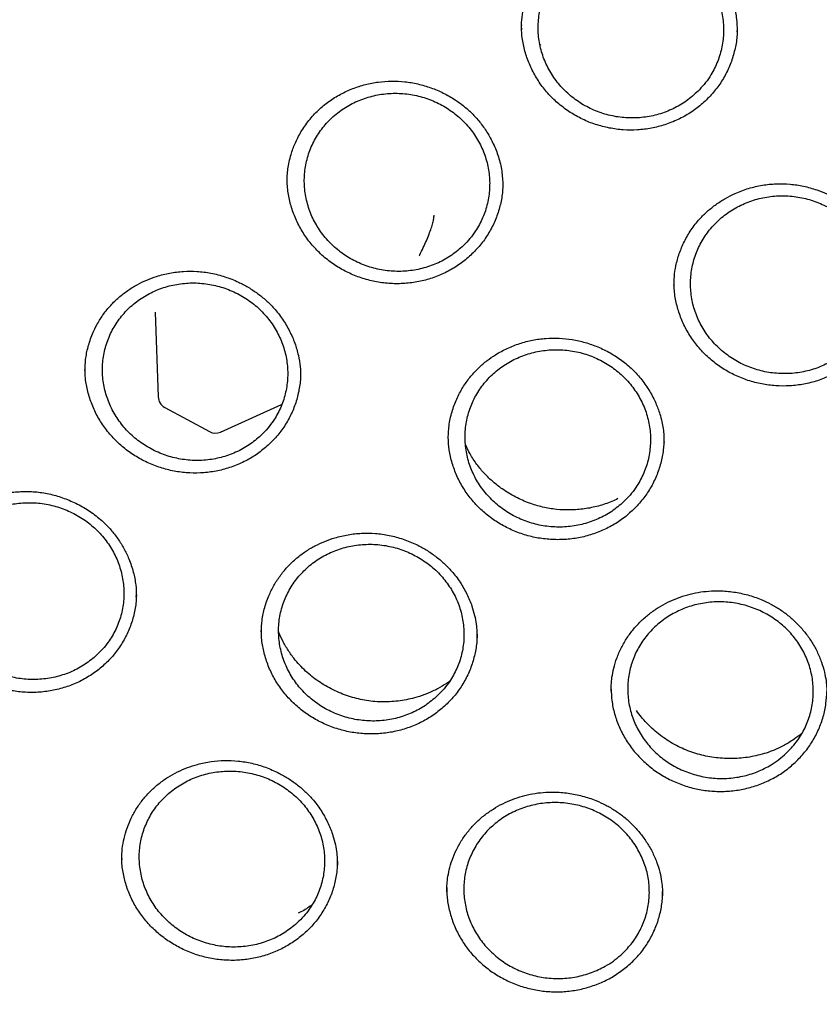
# Model space of a CAD drawing. Header units: millimetres. Extents: x 8 to 1577, y 12 to 2534.
# Tile 47 of 65: x 747 to 760, y 2137 to 2153. Entities that reach past the tile are written whole.
import ezdxf

# ---------------------------------------------------------------- set-up
doc = ezdxf.new("R2010")
doc.units = ezdxf.units.MM

msp = doc.modelspace()

# ---------------------------------------------------------------- linework, layer by layer
at = {"color": 7, "linetype": 'Continuous', "lineweight": 30}
for p, q in [((754.899, 2152.911), (754.899, 2152.905)), ((758.357, 2152.86), (758.356, 2152.875)), ((755.204, 2152.639), (755.192, 2152.66)), ((749.017, 2148.358), (749.064, 2146.998)), ((749.169, 2146.829), (749.886, 2146.441)), ((750.063, 2146.434), (751.045, 2146.878)), ((748.712, 2143.786), (748.712, 2143.802)), ((748.482, 2139.584), (748.481, 2139.572))]:
    msp.add_line(p, q, dxfattribs=at)
for centre, start, end in [((749.264, 2147.005), 181.99, 241.557), ((749.981, 2146.616), 241.557, 294.3282)]:
    msp.add_arc(centre, 0.2, start, end, dxfattribs=at)
for points, knots in [([(802.175, 2148.518), (802.162, 2148.565), (802.133, 2148.665), (802.084, 2148.831), (802.027, 2149.023), (801.961, 2149.242), (801.887, 2149.482), (801.803, 2149.745), (801.7, 2150.059), (801.574, 2150.427), (801.42, 2150.855), (801.244, 2151.325), (801.04, 2151.838), (800.807, 2152.396), (800.545, 2152.986), (800.253, 2153.606), (799.972, 2154.17), (799.71, 2154.67), (799.476, 2155.1), (799.236, 2155.526), (798.996, 2155.935), (798.766, 2156.315), (798.546, 2156.668), (798.337, 2156.992), (798.139, 2157.292), (797.952, 2157.569), (797.778, 2157.821), (797.621, 2158.045), (797.481, 2158.24), (797.359, 2158.407), (797.26, 2158.542), (797.183, 2158.645), (797.126, 2158.722), (797.079, 2158.785), (797.033, 2158.845), (796.98, 2158.915), (796.912, 2159.004), (796.824, 2159.118), (796.713, 2159.26), (796.578, 2159.431), (796.421, 2159.627), (796.241, 2159.848), (795.961, 2160.185), (795.591, 2160.616), (795.138, 2161.12), (794.698, 2161.591), (794.272, 2162.029), (793.862, 2162.435), (793.463, 2162.817), (793.059, 2163.191), (792.624, 2163.58), (792.145, 2163.993), (791.617, 2164.43), (791.052, 2164.876), (790.449, 2165.332), (789.809, 2165.793), (789.123, 2166.262), (788.392, 2166.735), (787.671, 2167.175), (786.97, 2167.581), (786.294, 2167.951), (785.604, 2168.31), (784.917, 2168.647), (784.251, 2168.956), (783.612, 2169.236), (783, 2169.49), (782.416, 2169.72), (781.861, 2169.926), (781.34, 2170.111), (780.852, 2170.275), (780.399, 2170.421), (779.976, 2170.55), (779.596, 2170.662), (779.257, 2170.757), (778.96, 2170.838), (778.699, 2170.907), (778.489, 2170.96), (778.328, 2171), (778.201, 2171.031), (778.08, 2171.061), (777.937, 2171.095), (777.758, 2171.137), (777.532, 2171.188), (777.264, 2171.247), (776.954, 2171.312), (776.602, 2171.383), (776.208, 2171.458), (775.771, 2171.535), (775.291, 2171.614), (774.769, 2171.692), (774.203, 2171.768), (773.594, 2171.839), (772.903, 2171.908), (772.149, 2171.967), (771.353, 2172.011), (770.574, 2172.036), (769.745, 2172.045), (768.872, 2172.034), (767.959, 2171.998), (767.083, 2171.941), (766.244, 2171.866), (765.53, 2171.785), (764.934, 2171.707), (764.446, 2171.636), (763.976, 2171.561), (763.521, 2171.482), (763.084, 2171.4), (762.695, 2171.323), (762.362, 2171.253), (762.093, 2171.194), (761.867, 2171.143), (761.691, 2171.102), (761.561, 2171.071), (761.472, 2171.05), (761.401, 2171.033), (761.324, 2171.014), (761.22, 2170.988), (761.079, 2170.952), (760.911, 2170.91), (760.721, 2170.86), (760.509, 2170.803), (760.24, 2170.729), (759.906, 2170.634), (759.502, 2170.514), (759.057, 2170.376), (758.574, 2170.218), (758.066, 2170.044), (757.548, 2169.857), (756.886, 2169.606), (756.085, 2169.281), (755.149, 2168.869), (754.2, 2168.416), (753.239, 2167.92), (752.269, 2167.379), (751.312, 2166.804), (750.372, 2166.196), (749.484, 2165.579), (748.654, 2164.962), (747.889, 2164.357), (747.159, 2163.745), (746.466, 2163.129), (745.808, 2162.509), (745.185, 2161.889), (744.639, 2161.315), (744.166, 2160.795), (743.766, 2160.337), (743.398, 2159.899), (743.127, 2159.566), (742.943, 2159.333), (742.838, 2159.199), (742.746, 2159.082), (742.676, 2158.99), (742.628, 2158.927), (742.591, 2158.879), (742.553, 2158.829), (742.504, 2158.764), (742.436, 2158.674), (742.348, 2158.555), (742.237, 2158.405), (742.109, 2158.228), (741.963, 2158.025), (741.805, 2157.8), (741.559, 2157.443), (741.233, 2156.953), (740.848, 2156.344), (740.477, 2155.726), (740.121, 2155.103), (739.77, 2154.45), (739.465, 2153.851), (739.206, 2153.313), (738.989, 2152.842), (738.776, 2152.358), (738.572, 2151.871), (738.382, 2151.396), (738.211, 2150.946), (738.06, 2150.528), (737.926, 2150.143), (737.808, 2149.79), (737.706, 2149.471), (737.617, 2149.185), (737.542, 2148.933), (737.478, 2148.715), (737.441, 2148.58), (737.423, 2148.518)], [0, 0, 0, 0, 0.0016436, 0.0035673, 0.0059258, 0.0086424, 0.0117035, 0.0150186, 0.0185786, 0.023611, 0.0290634, 0.0349358, 0.0416938, 0.048934, 0.0566563, 0.0648604, 0.0735463, 0.0792197, 0.0850814, 0.0910453, 0.0967022, 0.1019989, 0.1069354, 0.1115119, 0.1157282, 0.119759, 0.1233947, 0.1266351, 0.1294804, 0.1319306, 0.1339856, 0.1353902, 0.1365231, 0.1373842, 0.1381678, 0.1391938, 0.1405055, 0.1421432, 0.1443213, 0.1468939, 0.1498611, 0.1532227, 0.1569659, 0.1653406, 0.17331, 0.1808743, 0.1880335, 0.1947877, 0.201137, 0.2073835, 0.2140681, 0.2215524, 0.2295292, 0.2379987, 0.2467023, 0.2558713, 0.2655055, 0.275605, 0.2861698, 0.294797, 0.3037113, 0.312856, 0.3217115, 0.3301527, 0.3381797, 0.3457927, 0.3529917, 0.3597765, 0.3661472, 0.3720011, 0.3774556, 0.3825109, 0.3871669, 0.3910451, 0.3945947, 0.3977162, 0.4003178, 0.4019973, 0.4034067, 0.404797, 0.4062689, 0.408439, 0.4110906, 0.4142237, 0.4178382, 0.4219341, 0.4265115, 0.4315703, 0.4371106, 0.4431322, 0.4496352, 0.4566195, 0.4640852, 0.4733525, 0.4824599, 0.491324, 0.499945, 0.5107546, 0.5211553, 0.5311474, 0.5407311, 0.5499063, 0.5556926, 0.5613039, 0.56674, 0.572001, 0.5770869, 0.5819546, 0.5855842, 0.5887247, 0.5913763, 0.5935389, 0.5948949, 0.5959491, 0.5967014, 0.5973717, 0.5986761, 0.6003826, 0.6023571, 0.6045996, 0.6071101, 0.6098887, 0.6141909, 0.6190099, 0.6243456, 0.6301981, 0.6364671, 0.6427898, 0.6491336, 0.6608174, 0.6725711, 0.6843949, 0.6971412, 0.7099684, 0.7228765, 0.7358654, 0.7489008, 0.7605339, 0.7718998, 0.7829986, 0.7938305, 0.8043956, 0.8146934, 0.8247242, 0.832252, 0.8394158, 0.8461548, 0.8524686, 0.85459, 0.8566586, 0.8584961, 0.8598662, 0.8607678, 0.8613028, 0.8620162, 0.8629797, 0.8641934, 0.8660244, 0.868232, 0.8708162, 0.8737771, 0.8771112, 0.8806235, 0.8891625, 0.8980669, 0.9063259, 0.9148763, 0.923718, 0.932851, 0.9389378, 0.9451476, 0.9514803, 0.9579273, 0.9641245, 0.9698786, 0.9751898, 0.9800584, 0.9844846, 0.9884689, 0.9920116, 0.9951135, 0.9977757, 1, 1, 1, 1]), ([(737.465, 2136.498), (737.468, 2136.512), (737.501, 2136.714), (737.574, 2137.102), (737.687, 2137.661), (737.812, 2138.217), (737.948, 2138.772), (738.095, 2139.323), (738.252, 2139.873), (738.42, 2140.419), (738.6, 2140.963), (738.79, 2141.503), (738.99, 2142.04), (739.201, 2142.573), (739.423, 2143.102), (739.655, 2143.628), (739.897, 2144.149), (740.149, 2144.666), (740.412, 2145.179), (740.685, 2145.687), (740.968, 2146.19), (741.26, 2146.688), (741.563, 2147.181), (741.875, 2147.669), (742.197, 2148.151), (742.528, 2148.628), (742.868, 2149.098), (743.218, 2149.563), (743.577, 2150.021), (743.945, 2150.474), (744.322, 2150.919), (744.707, 2151.358), (745.101, 2151.791), (745.504, 2152.216), (745.914, 2152.634), (746.333, 2153.046), (746.76, 2153.449), (747.195, 2153.846), (747.638, 2154.234), (748.089, 2154.615), (748.546, 2154.988), (749.011, 2155.353), (749.484, 2155.71), (749.963, 2156.059), (750.449, 2156.399), (750.941, 2156.731), (751.44, 2157.054), (751.946, 2157.368), (752.457, 2157.674), (752.974, 2157.971), (753.498, 2158.258), (754.026, 2158.537), (754.56, 2158.806), (755.1, 2159.066), (755.644, 2159.317), (756.194, 2159.558), (756.747, 2159.789), (757.306, 2160.011), (757.869, 2160.223), (758.435, 2160.425), (759.006, 2160.618), (759.58, 2160.8), (760.158, 2160.972), (760.739, 2161.135), (761.324, 2161.287), (761.911, 2161.429), (762.501, 2161.561), (763.093, 2161.683), (763.688, 2161.794), (764.285, 2161.895), (764.883, 2161.985), (765.484, 2162.066), (766.086, 2162.135), (766.689, 2162.195), (767.293, 2162.243), (767.898, 2162.282), (768.504, 2162.309), (769.11, 2162.327), (769.716, 2162.333), (770.323, 2162.329), (770.929, 2162.315), (771.535, 2162.29), (772.14, 2162.255), (772.744, 2162.209), (773.348, 2162.153), (773.95, 2162.086), (774.551, 2162.008), (775.15, 2161.921), (775.747, 2161.823), (776.343, 2161.714), (776.936, 2161.595), (777.526, 2161.466), (778.114, 2161.327), (778.699, 2161.177), (779.281, 2161.018), (779.86, 2160.848), (780.435, 2160.668), (781.007, 2160.479), (781.575, 2160.279), (782.139, 2160.07), (782.698, 2159.851), (783.254, 2159.622), (783.804, 2159.383), (784.35, 2159.136), (784.891, 2158.878), (785.426, 2158.611), (785.956, 2158.335), (786.481, 2158.05), (787, 2157.756), (787.513, 2157.453), (788.02, 2157.141), (788.521, 2156.82), (789.015, 2156.491), (789.503, 2156.153), (789.984, 2155.807), (790.458, 2155.452), (790.925, 2155.089), (791.385, 2154.718), (791.837, 2154.339), (792.282, 2153.953), (792.719, 2153.559), (793.148, 2153.157), (793.57, 2152.748), (793.983, 2152.331), (794.388, 2151.908), (794.784, 2151.478), (795.172, 2151.04), (795.551, 2150.596), (795.921, 2150.146), (796.282, 2149.689), (796.635, 2149.226), (796.978, 2148.757), (797.311, 2148.282), (797.636, 2147.802), (797.95, 2147.316), (798.256, 2146.824), (798.551, 2146.327), (798.836, 2145.826), (799.112, 2145.319), (799.377, 2144.808), (799.633, 2144.292), (799.878, 2143.771), (800.113, 2143.247), (800.337, 2142.719), (800.551, 2142.186), (800.754, 2141.651), (800.947, 2141.111), (801.129, 2140.569), (801.301, 2140.023), (801.461, 2139.475), (801.611, 2138.924), (801.75, 2138.37), (801.878, 2137.814), (801.994, 2137.256), (802.082, 2136.8), (802.126, 2136.531), (802.14, 2136.448)], [0, 0, 0, 0, 0.000506, 0.007064, 0.013623, 0.020182, 0.026741, 0.0333, 0.039858, 0.046417, 0.052975, 0.059534, 0.066092, 0.072651, 0.079209, 0.085768, 0.092326, 0.098884, 0.105442, 0.112, 0.118558, 0.125116, 0.131674, 0.138231, 0.144789, 0.151347, 0.157904, 0.164462, 0.171019, 0.177576, 0.184133, 0.190691, 0.197248, 0.203805, 0.210361, 0.216918, 0.223475, 0.230032, 0.236588, 0.243145, 0.249702, 0.256258, 0.262814, 0.269371, 0.275927, 0.282483, 0.289039, 0.295595, 0.302152, 0.308708, 0.315263, 0.321819, 0.328375, 0.334931, 0.341487, 0.348043, 0.354598, 0.361154, 0.36771, 0.374265, 0.380821, 0.387376, 0.393932, 0.400487, 0.407043, 0.413598, 0.420153, 0.426709, 0.433264, 0.439819, 0.446375, 0.45293, 0.459485, 0.466041, 0.472596, 0.479151, 0.485706, 0.492262, 0.498817, 0.505372, 0.511927, 0.518483, 0.525038, 0.531593, 0.538148, 0.544703, 0.551259, 0.557814, 0.564369, 0.570925, 0.57748, 0.584035, 0.59059, 0.597146, 0.603701, 0.610257, 0.616812, 0.623367, 0.629923, 0.636478, 0.643034, 0.649589, 0.656145, 0.662701, 0.669256, 0.675812, 0.682368, 0.688923, 0.695479, 0.702035, 0.708591, 0.715147, 0.721703, 0.728259, 0.734815, 0.741371, 0.747928, 0.754484, 0.76104, 0.767597, 0.774153, 0.78071, 0.787266, 0.793823, 0.80038, 0.806936, 0.813493, 0.82005, 0.826607, 0.833164, 0.839722, 0.846279, 0.852836, 0.859394, 0.865951, 0.872509, 0.879066, 0.885624, 0.892182, 0.89874, 0.905297, 0.911855, 0.918414, 0.924972, 0.93153, 0.938088, 0.944646, 0.951205, 0.957763, 0.964322, 0.97088, 0.977439, 0.983998, 0.990556, 0.997115, 1, 1, 1, 1]), ([(754.895, 2152.906), (754.896, 2152.953), (754.898, 2153.057), (754.923, 2153.232), (754.976, 2153.423), (755.057, 2153.618), (755.167, 2153.807), (755.294, 2153.97), (755.431, 2154.106), (755.568, 2154.217), (755.717, 2154.312), (755.89, 2154.4), (756.088, 2154.474), (756.31, 2154.526), (756.533, 2154.548), (756.755, 2154.542), (756.974, 2154.509), (757.172, 2154.454), (757.35, 2154.384), (757.507, 2154.304), (757.658, 2154.207), (757.8, 2154.093), (757.932, 2153.962), (758.049, 2153.816), (758.15, 2153.659), (758.24, 2153.478), (758.308, 2153.279), (758.352, 2153.071), (758.357, 2152.937), (758.359, 2152.874)], [0, 0, 0, 0, 0.0291468, 0.0636496, 0.1025804, 0.1428754, 0.1843955, 0.2271997, 0.2601181, 0.293483, 0.3265682, 0.3591774, 0.4019219, 0.4438618, 0.4850365, 0.5255373, 0.5656289, 0.6067822, 0.6384974, 0.6708972, 0.7039572, 0.7376763, 0.7720932, 0.8072459, 0.8428223, 0.8773458, 0.9214452, 0.9633997, 1, 1, 1, 1]), ([(757.752, 2151.93), (757.786, 2151.967), (757.854, 2152.043), (757.957, 2152.194), (758.052, 2152.385), (758.121, 2152.617), (758.147, 2152.858), (758.132, 2153.101), (758.074, 2153.338), (757.976, 2153.563), (757.84, 2153.769), (757.671, 2153.951), (757.473, 2154.103), (757.251, 2154.222), (757.013, 2154.303), (756.764, 2154.345), (756.512, 2154.345), (756.264, 2154.306), (756.028, 2154.226), (755.808, 2154.109), (755.613, 2153.958), (755.447, 2153.778), (755.316, 2153.572), (755.222, 2153.348), (755.169, 2153.112), (755.157, 2152.869), (755.189, 2152.628), (755.262, 2152.394), (755.375, 2152.176), (755.524, 2151.978), (755.705, 2151.807), (755.912, 2151.667), (756.141, 2151.563), (756.384, 2151.496), (756.635, 2151.47), (756.886, 2151.484), (757.13, 2151.539), (757.361, 2151.633), (757.574, 2151.761), (757.692, 2151.874), (757.752, 2151.93)], [0, 0, 0, 0, 0.016776, 0.033553, 0.06041, 0.087268, 0.114137, 0.141005, 0.167875, 0.194744, 0.221604, 0.248464, 0.275309, 0.302154, 0.328984, 0.355814, 0.382637, 0.409459, 0.436285, 0.46311, 0.489947, 0.516785, 0.543638, 0.570491, 0.597357, 0.624223, 0.651094, 0.677964, 0.704828, 0.731692, 0.758542, 0.785391, 0.812226, 0.83906, 0.865884, 0.892708, 0.919531, 0.946354, 0.973177, 1, 1, 1, 1]), ([(757.942, 2151.846), (757.89, 2151.793), (757.787, 2151.688), (757.607, 2151.556), (757.411, 2151.447), (757.202, 2151.364), (756.983, 2151.308), (756.758, 2151.281), (756.53, 2151.281), (756.305, 2151.311), (756.085, 2151.368), (755.874, 2151.452), (755.676, 2151.563), (755.495, 2151.697), (755.333, 2151.851), (755.193, 2152.025), (755.078, 2152.216), (754.988, 2152.418), (754.928, 2152.629), (754.897, 2152.815), (754.898, 2152.93), (754.899, 2152.971)], [0, 0, 0, 0, 0.05418, 0.107709, 0.161739, 0.215892, 0.269399, 0.323382, 0.377319, 0.430856, 0.485023, 0.538661, 0.592217, 0.64664, 0.700069, 0.753613, 0.808205, 0.861768, 0.915287, 0.969696, 1, 1, 1, 1]), ([(758.357, 2152.931), (758.358, 2152.9), (758.361, 2152.796), (758.334, 2152.62), (758.279, 2152.409), (758.194, 2152.207), (758.084, 2152.016), (757.989, 2151.903), (757.942, 2151.846)], [0, 0, 0, 0, 0.080064, 0.262986, 0.446387, 0.631994, 0.815315, 1, 1, 1, 1]), ([(751.134, 2150.444), (751.134, 2150.48), (751.134, 2150.548), (751.146, 2150.661), (751.166, 2150.774), (751.202, 2150.911), (751.261, 2151.074), (751.355, 2151.258), (751.479, 2151.439), (751.631, 2151.604), (751.802, 2151.745), (751.988, 2151.861), (752.185, 2151.951), (752.388, 2152.017), (752.597, 2152.057), (752.808, 2152.073), (753.022, 2152.063), (753.235, 2152.026), (753.443, 2151.965), (753.643, 2151.88), (753.818, 2151.78), (753.97, 2151.67), (754.104, 2151.552), (754.231, 2151.41), (754.348, 2151.246), (754.45, 2151.059), (754.531, 2150.85), (754.586, 2150.626), (754.593, 2150.472), (754.597, 2150.396)], [0, 0, 0, 0, 0.02342, 0.044186, 0.065844, 0.08986, 0.125561, 0.165504, 0.208407, 0.250986, 0.292877, 0.333935, 0.374224, 0.413769, 0.452686, 0.491647, 0.530836, 0.570319, 0.610071, 0.650029, 0.690125, 0.721016, 0.754188, 0.789708, 0.827611, 0.867913, 0.910626, 0.955785, 1, 1, 1, 1]), ([(753.965, 2149.429), (754, 2149.466), (754.071, 2149.539), (754.178, 2149.686), (754.279, 2149.872), (754.356, 2150.102), (754.39, 2150.341), (754.383, 2150.583), (754.333, 2150.821), (754.242, 2151.049), (754.113, 2151.259), (753.95, 2151.446), (753.757, 2151.604), (753.539, 2151.73), (753.303, 2151.819), (753.056, 2151.869), (752.805, 2151.878), (752.556, 2151.847), (752.316, 2151.776), (752.093, 2151.667), (751.894, 2151.524), (751.722, 2151.35), (751.584, 2151.149), (751.482, 2150.929), (751.422, 2150.695), (751.403, 2150.454), (751.427, 2150.213), (751.492, 2149.978), (751.597, 2149.756), (751.739, 2149.554), (751.915, 2149.377), (752.118, 2149.23), (752.343, 2149.118), (752.584, 2149.044), (752.834, 2149.009), (753.085, 2149.015), (753.331, 2149.061), (753.565, 2149.147), (753.781, 2149.268), (753.904, 2149.375), (753.965, 2149.429)], [0, 0, 0, 0, 0.016762, 0.033524, 0.060372, 0.087221, 0.114084, 0.140947, 0.167817, 0.194687, 0.221554, 0.248421, 0.275275, 0.30213, 0.328968, 0.355807, 0.382633, 0.409459, 0.436281, 0.463104, 0.489933, 0.516762, 0.543605, 0.570449, 0.597308, 0.624167, 0.651036, 0.677905, 0.704774, 0.731643, 0.758502, 0.785361, 0.812204, 0.839048, 0.865877, 0.892706, 0.91953, 0.946353, 0.973176, 1, 1, 1, 1]), ([(754.121, 2149.312), (754.067, 2149.261), (753.959, 2149.162), (753.771, 2149.04), (753.57, 2148.942), (753.357, 2148.87), (753.135, 2148.826), (752.909, 2148.811), (752.682, 2148.823), (752.458, 2148.864), (752.242, 2148.934), (752.036, 2149.028), (751.844, 2149.148), (751.67, 2149.291), (751.515, 2149.454), (751.384, 2149.634), (751.279, 2149.83), (751.2, 2150.036), (751.152, 2150.249), (751.132, 2150.408), (751.136, 2150.495), (751.137, 2150.508)], [0, 0, 0, 0, 0.055293, 0.109929, 0.165089, 0.220297, 0.274929, 0.330075, 0.384999, 0.43966, 0.495059, 0.549718, 0.604386, 0.660019, 0.714576, 0.769228, 0.824926, 0.879702, 0.934335, 0.989756, 1, 1, 1, 1]), ([(754.596, 2150.452), (754.595, 2150.393), (754.593, 2150.262), (754.555, 2150.062), (754.488, 2149.854), (754.392, 2149.657), (754.272, 2149.473), (754.172, 2149.366), (754.121, 2149.312)], [0, 0, 0, 0, 0.1393904, 0.3103951, 0.4823038, 0.6556904, 0.8270588, 1, 1, 1, 1]), ([(757.344, 2148.785), (757.345, 2148.832), (757.347, 2148.936), (757.373, 2149.111), (757.426, 2149.302), (757.507, 2149.496), (757.617, 2149.684), (757.744, 2149.846), (757.881, 2149.982), (758.019, 2150.092), (758.168, 2150.187), (758.341, 2150.275), (758.539, 2150.349), (758.761, 2150.401), (758.985, 2150.424), (759.207, 2150.418), (759.426, 2150.385), (759.624, 2150.33), (759.802, 2150.26), (759.959, 2150.181), (760.11, 2150.085), (760.252, 2149.972), (760.384, 2149.842), (760.501, 2149.696), (760.602, 2149.54), (760.691, 2149.36), (760.759, 2149.163), (760.802, 2148.956), (760.807, 2148.824), (760.81, 2148.763)], [0, 0, 0, 0, 0.0294175, 0.0640406, 0.1029786, 0.1432765, 0.1848005, 0.2276105, 0.2605349, 0.2939066, 0.3270002, 0.3596187, 0.4023768, 0.4443305, 0.485519, 0.5260321, 0.5661341, 0.607297, 0.63902, 0.6714273, 0.7044934, 0.7382154, 0.7726324, 0.8077848, 0.8433592, 0.8778592, 0.9218878, 0.9637243, 1, 1, 1, 1]), ([(760.179, 2147.804), (760.213, 2147.841), (760.283, 2147.915), (760.389, 2148.064), (760.488, 2148.252), (760.562, 2148.482), (760.593, 2148.722), (760.583, 2148.964), (760.53, 2149.201), (760.437, 2149.426), (760.305, 2149.634), (760.14, 2149.818), (759.945, 2149.973), (759.726, 2150.095), (759.489, 2150.18), (759.241, 2150.226), (758.989, 2150.231), (758.74, 2150.196), (758.501, 2150.12), (758.279, 2150.008), (758.081, 2149.861), (757.911, 2149.685), (757.775, 2149.482), (757.676, 2149.261), (757.619, 2149.026), (757.602, 2148.785), (757.629, 2148.544), (757.697, 2148.311), (757.805, 2148.091), (757.95, 2147.892), (758.128, 2147.718), (758.332, 2147.575), (758.559, 2147.467), (758.801, 2147.396), (759.051, 2147.366), (759.303, 2147.375), (759.549, 2147.426), (759.781, 2147.515), (759.997, 2147.64), (760.118, 2147.749), (760.179, 2147.804)], [0, 0, 0, 0, 0.016774, 0.033549, 0.060405, 0.087261, 0.114128, 0.140995, 0.167863, 0.194731, 0.221591, 0.248451, 0.275297, 0.302143, 0.328975, 0.355807, 0.382631, 0.409455, 0.436281, 0.463107, 0.489944, 0.516782, 0.543633, 0.570485, 0.59735, 0.624214, 0.651083, 0.677952, 0.704815, 0.731679, 0.758529, 0.78538, 0.812215, 0.839051, 0.865877, 0.892702, 0.919527, 0.946351, 0.973176, 1, 1, 1, 1]), ([(753.253, 2149.262), (753.256, 2149.268), (753.279, 2149.312), (753.319, 2149.395), (753.37, 2149.507), (753.414, 2149.612), (753.449, 2149.709), (753.474, 2149.794), (753.49, 2149.866), (753.492, 2149.9), (753.493, 2149.917)], [0, 0, 0, 0, 0.020459, 0.160646, 0.300238, 0.440426, 0.58002, 0.72021, 0.859956, 1, 1, 1, 1]), ([(747.889, 2147.421), (747.891, 2147.48), (747.896, 2147.607), (747.936, 2147.805), (748, 2147.996), (748.085, 2148.171), (748.183, 2148.326), (748.299, 2148.469), (748.43, 2148.597), (748.572, 2148.707), (748.722, 2148.8), (748.878, 2148.876), (749.054, 2148.941), (749.251, 2148.99), (749.469, 2149.017), (749.69, 2149.017), (749.914, 2148.989), (750.137, 2148.931), (750.336, 2148.852), (750.511, 2148.76), (750.66, 2148.662), (750.799, 2148.55), (750.936, 2148.412), (751.064, 2148.248), (751.176, 2148.059), (751.261, 2147.864), (751.317, 2147.669), (751.347, 2147.486), (751.349, 2147.375), (751.35, 2147.323)], [0, 0, 0, 0, 0.03521, 0.075497, 0.118566, 0.152739, 0.188316, 0.223635, 0.258365, 0.292406, 0.325607, 0.358014, 0.38965, 0.430636, 0.470575, 0.511011, 0.552255, 0.594361, 0.637281, 0.669964, 0.703022, 0.736206, 0.768766, 0.811175, 0.852506, 0.892768, 0.931851, 0.967786, 1, 1, 1, 1]), ([(750.691, 2146.358), (750.728, 2146.393), (750.8, 2146.463), (750.912, 2146.606), (751.019, 2146.788), (751.103, 2147.014), (751.145, 2147.251), (751.146, 2147.492), (751.103, 2147.731), (751.02, 2147.96), (750.898, 2148.174), (750.741, 2148.366), (750.553, 2148.53), (750.339, 2148.662), (750.106, 2148.758), (749.861, 2148.817), (749.61, 2148.834), (749.36, 2148.812), (749.119, 2148.749), (748.892, 2148.648), (748.688, 2148.512), (748.51, 2148.344), (748.366, 2148.149), (748.258, 2147.934), (748.19, 2147.703), (748.163, 2147.464), (748.179, 2147.222), (748.237, 2146.986), (748.335, 2146.762), (748.47, 2146.556), (748.64, 2146.374), (748.838, 2146.221), (749.06, 2146.102), (749.298, 2146.02), (749.547, 2145.977), (749.798, 2145.974), (750.046, 2146.012), (750.282, 2146.09), (750.502, 2146.203), (750.628, 2146.306), (750.691, 2146.358)], [0, 0, 0, 0, 0.016748, 0.033496, 0.060335, 0.087174, 0.114029, 0.140883, 0.16775, 0.194617, 0.221487, 0.248357, 0.27522, 0.302083, 0.328931, 0.35578, 0.382613, 0.409446, 0.436269, 0.463092, 0.489916, 0.51674, 0.543574, 0.570408, 0.597258, 0.624108, 0.650972, 0.677836, 0.704706, 0.731576, 0.758442, 0.785309, 0.812162, 0.839015, 0.865853, 0.89269, 0.919517, 0.946345, 0.973172, 1, 1, 1, 1]), ([(760.39, 2147.734), (760.338, 2147.681), (760.235, 2147.576), (760.054, 2147.445), (759.858, 2147.337), (759.648, 2147.254), (759.429, 2147.198), (759.204, 2147.171), (758.977, 2147.172), (758.751, 2147.201), (758.531, 2147.259), (758.321, 2147.342), (758.123, 2147.452), (757.942, 2147.585), (757.78, 2147.74), (757.64, 2147.913), (757.525, 2148.102), (757.436, 2148.304), (757.376, 2148.514), (757.346, 2148.698), (757.347, 2148.811), (757.348, 2148.851)], [0, 0, 0, 0, 0.05424, 0.107801, 0.16189, 0.216096, 0.269638, 0.323687, 0.37764, 0.431222, 0.485481, 0.539084, 0.59269, 0.647253, 0.700626, 0.754221, 0.808973, 0.862504, 0.916076, 0.970619, 1, 1, 1, 1]), ([(753.719, 2146.335), (753.723, 2146.411), (753.73, 2146.563), (753.784, 2146.783), (753.862, 2146.987), (753.962, 2147.169), (754.078, 2147.329), (754.206, 2147.466), (754.339, 2147.581), (754.492, 2147.687), (754.666, 2147.781), (754.866, 2147.859), (755.073, 2147.913), (755.286, 2147.942), (755.499, 2147.945), (755.712, 2147.923), (755.921, 2147.875), (756.125, 2147.803), (756.323, 2147.707), (756.509, 2147.587), (756.68, 2147.442), (756.832, 2147.274), (756.957, 2147.092), (757.052, 2146.906), (757.112, 2146.742), (757.149, 2146.604), (757.171, 2146.489), (757.183, 2146.373), (757.183, 2146.303), (757.184, 2146.264)], [0, 0, 0, 0, 0.044527, 0.089098, 0.131444, 0.171566, 0.20947, 0.245179, 0.278579, 0.30956, 0.349624, 0.38942, 0.428964, 0.468272, 0.507385, 0.546392, 0.585427, 0.625094, 0.665426, 0.706358, 0.747865, 0.790001, 0.832671, 0.872532, 0.908267, 0.93236, 0.954126, 0.975329, 1, 1, 1, 1]), ([(756.535, 2145.312), (756.57, 2145.348), (756.642, 2145.42), (756.751, 2145.565), (756.855, 2145.75), (756.934, 2145.978), (756.971, 2146.216), (756.967, 2146.457), (756.92, 2146.695), (756.832, 2146.922), (756.705, 2147.132), (756.545, 2147.32), (756.353, 2147.48), (756.137, 2147.607), (755.902, 2147.698), (755.655, 2147.75), (755.403, 2147.761), (755.154, 2147.733), (754.914, 2147.664), (754.689, 2147.558), (754.487, 2147.417), (754.313, 2147.245), (754.173, 2147.047), (754.069, 2146.829), (754.005, 2146.597), (753.983, 2146.357), (754.004, 2146.116), (754.066, 2145.882), (754.169, 2145.66), (754.309, 2145.457), (754.482, 2145.28), (754.684, 2145.132), (754.908, 2145.018), (755.148, 2144.941), (755.397, 2144.905), (755.649, 2144.908), (755.896, 2144.952), (756.131, 2145.035), (756.349, 2145.153), (756.473, 2145.259), (756.535, 2145.312)], [0, 0, 0, 0, 0.016759, 0.033518, 0.060364, 0.087211, 0.114071, 0.140931, 0.1678, 0.194668, 0.221534, 0.248401, 0.275257, 0.302113, 0.328954, 0.355795, 0.382624, 0.409452, 0.436276, 0.4631, 0.489929, 0.516757, 0.543599, 0.57044, 0.597297, 0.624153, 0.65102, 0.677887, 0.704755, 0.731623, 0.758483, 0.785343, 0.812189, 0.839035, 0.865867, 0.892698, 0.919524, 0.946349, 0.973174, 1, 1, 1, 1]), ([(750.81, 2146.205), (750.753, 2146.158), (750.639, 2146.065), (750.446, 2145.954), (750.239, 2145.867), (750.022, 2145.807), (749.798, 2145.775), (749.572, 2145.772), (749.346, 2145.797), (749.125, 2145.85), (748.912, 2145.93), (748.711, 2146.035), (748.526, 2146.164), (748.36, 2146.316), (748.214, 2146.486), (748.093, 2146.672), (747.998, 2146.872), (747.931, 2147.082), (747.893, 2147.282), (747.891, 2147.413), (747.891, 2147.471)], [0, 0, 0, 0, 0.05646, 0.112292, 0.168667, 0.22496, 0.280795, 0.337228, 0.393217, 0.449074, 0.505786, 0.561591, 0.617446, 0.674321, 0.730134, 0.785973, 0.842802, 0.898879, 0.954706, 1, 1, 1, 1]), ([(751.348, 2147.397), (751.349, 2147.383), (751.353, 2147.297), (751.333, 2147.139), (751.285, 2146.927), (751.205, 2146.725), (751.1, 2146.534), (750.969, 2146.357), (750.863, 2146.256), (750.81, 2146.205)], [0, 0, 0, 0, 0.030536, 0.192802, 0.353084, 0.514591, 0.677109, 0.837757, 1, 1, 1, 1]), ([(756.694, 2145.189), (756.639, 2145.14), (756.53, 2145.041), (756.341, 2144.922), (756.138, 2144.826), (755.924, 2144.756), (755.702, 2144.714), (755.476, 2144.701), (755.249, 2144.715), (755.025, 2144.757), (754.81, 2144.828), (754.604, 2144.924), (754.414, 2145.045), (754.241, 2145.188), (754.088, 2145.351), (753.959, 2145.532), (753.856, 2145.727), (753.779, 2145.933), (753.731, 2146.14), (753.724, 2146.279), (753.72, 2146.345)], [0, 0, 0, 0, 0.056141, 0.111596, 0.167612, 0.223626, 0.279088, 0.335125, 0.390789, 0.446289, 0.502634, 0.55801, 0.613516, 0.670121, 0.725428, 0.780917, 0.837554, 0.893138, 0.948612, 1, 1, 1, 1]), ([(757.182, 2146.337), (757.18, 2146.273), (757.177, 2146.137), (757.136, 2145.932), (757.066, 2145.726), (756.969, 2145.531), (756.846, 2145.349), (756.745, 2145.243), (756.694, 2145.189)], [0, 0, 0, 0, 0.150834, 0.319546, 0.489139, 0.66026, 0.829307, 1, 1, 1, 1]), ([(756.444, 2145.364), (756.412, 2145.349), (756.311, 2145.3), (756.132, 2145.242), (755.908, 2145.195), (755.681, 2145.178), (755.456, 2145.187), (755.235, 2145.225), (755.016, 2145.291), (754.796, 2145.387), (754.603, 2145.504), (754.438, 2145.632), (754.301, 2145.762), (754.176, 2145.914), (754.074, 2146.068), (754.024, 2146.176), (754.002, 2146.223)], [0, 0, 0, 0, 0.0372, 0.116967, 0.195889, 0.274003, 0.351382, 0.42812, 0.504618, 0.586354, 0.675037, 0.737952, 0.80382, 0.872645, 0.944467, 1, 1, 1, 1]), ([(745.256, 2143.89), (745.256, 2143.912), (745.256, 2143.965), (745.262, 2144.052), (745.275, 2144.148), (745.296, 2144.248), (745.332, 2144.375), (745.389, 2144.522), (745.472, 2144.679), (745.57, 2144.824), (745.684, 2144.958), (745.81, 2145.078), (745.948, 2145.183), (746.095, 2145.272), (746.267, 2145.353), (746.464, 2145.421), (746.688, 2145.467), (746.915, 2145.484), (747.143, 2145.473), (747.368, 2145.432), (747.587, 2145.363), (747.799, 2145.267), (748, 2145.144), (748.17, 2145.007), (748.309, 2144.863), (748.421, 2144.72), (748.517, 2144.565), (748.603, 2144.386), (748.668, 2144.19), (748.708, 2143.988), (748.713, 2143.86), (748.715, 2143.801)], [0, 0, 0, 0, 0.0143074, 0.0347748, 0.051921, 0.0719016, 0.0945404, 0.1291173, 0.1633488, 0.1972371, 0.2307923, 0.2640408, 0.296978, 0.329404, 0.3614421, 0.403911, 0.4461384, 0.4881407, 0.5299606, 0.5716982, 0.6134851, 0.6560167, 0.6993785, 0.7434904, 0.7770618, 0.8110765, 0.8455813, 0.8800161, 0.9236917, 0.9647491, 1, 1, 1, 1]), ([(748.037, 2142.814), (748.074, 2142.848), (748.148, 2142.916), (748.264, 2143.055), (748.375, 2143.233), (748.464, 2143.456), (748.512, 2143.69), (748.519, 2143.93), (748.482, 2144.169), (748.405, 2144.4), (748.288, 2144.615), (748.136, 2144.81), (747.951, 2144.979), (747.741, 2145.116), (747.511, 2145.218), (747.267, 2145.282), (747.016, 2145.306), (746.766, 2145.29), (746.523, 2145.234), (746.294, 2145.14), (746.086, 2145.009), (745.905, 2144.847), (745.756, 2144.657), (745.642, 2144.445), (745.569, 2144.217), (745.536, 2143.98), (745.546, 2143.739), (745.598, 2143.503), (745.691, 2143.277), (745.821, 2143.069), (745.986, 2142.883), (746.181, 2142.726), (746.399, 2142.602), (746.635, 2142.513), (746.883, 2142.464), (747.134, 2142.455), (747.383, 2142.487), (747.621, 2142.558), (747.844, 2142.665), (747.972, 2142.764), (748.037, 2142.814)], [0, 0, 0, 0, 0.016738, 0.033476, 0.060307, 0.087137, 0.113982, 0.140828, 0.167688, 0.194549, 0.221418, 0.248288, 0.275156, 0.302025, 0.328882, 0.355739, 0.382581, 0.409423, 0.436251, 0.463079, 0.489901, 0.516723, 0.54355, 0.570377, 0.597218, 0.624058, 0.650914, 0.67777, 0.704638, 0.731506, 0.758376, 0.785246, 0.812107, 0.838969, 0.865816, 0.892662, 0.919496, 0.946331, 0.973165, 1, 1, 1, 1]), ([(750.72, 2143.226), (750.723, 2143.287), (750.728, 2143.418), (750.771, 2143.621), (750.84, 2143.814), (750.929, 2143.99), (751.031, 2144.142), (751.149, 2144.283), (751.282, 2144.409), (751.426, 2144.517), (751.578, 2144.607), (751.736, 2144.68), (751.914, 2144.743), (752.112, 2144.789), (752.331, 2144.813), (752.552, 2144.81), (752.776, 2144.779), (752.998, 2144.718), (753.196, 2144.637), (753.369, 2144.543), (753.517, 2144.443), (753.653, 2144.329), (753.788, 2144.191), (753.914, 2144.026), (754.022, 2143.836), (754.097, 2143.656), (754.144, 2143.493), (754.17, 2143.356), (754.182, 2143.234), (754.183, 2143.163), (754.183, 2143.129)], [0, 0, 0, 0, 0.036268, 0.078179, 0.122289, 0.156859, 0.192532, 0.227894, 0.262669, 0.296756, 0.330002, 0.362454, 0.394134, 0.435177, 0.47517, 0.515658, 0.556953, 0.59911, 0.642082, 0.674805, 0.707902, 0.741125, 0.77372, 0.816169, 0.857539, 0.89784, 0.92737, 0.954843, 0.979017, 1, 1, 1, 1]), ([(753.522, 2142.176), (753.559, 2142.211), (753.631, 2142.281), (753.743, 2142.423), (753.85, 2142.605), (753.933, 2142.83), (753.975, 2143.066), (753.975, 2143.307), (753.932, 2143.544), (753.849, 2143.773), (753.726, 2143.985), (753.569, 2144.175), (753.38, 2144.338), (753.166, 2144.469), (752.933, 2144.564), (752.687, 2144.621), (752.436, 2144.638), (752.186, 2144.615), (751.944, 2144.551), (751.718, 2144.45), (751.514, 2144.313), (751.337, 2144.146), (751.193, 2143.952), (751.084, 2143.737), (751.017, 2143.507), (750.99, 2143.268), (751.007, 2143.028), (751.065, 2142.793), (751.164, 2142.57), (751.299, 2142.365), (751.47, 2142.185), (751.668, 2142.033), (751.89, 2141.916), (752.129, 2141.834), (752.377, 2141.793), (752.629, 2141.791), (752.877, 2141.83), (753.113, 2141.908), (753.334, 2142.021), (753.459, 2142.124), (753.522, 2142.176)], [0, 0, 0, 0, 0.016746, 0.033491, 0.060328, 0.087164, 0.114015, 0.140866, 0.16773, 0.194594, 0.221463, 0.248332, 0.275196, 0.30206, 0.328911, 0.355762, 0.382599, 0.409435, 0.436261, 0.463087, 0.489911, 0.516736, 0.543568, 0.5704, 0.597247, 0.624093, 0.650954, 0.677814, 0.704683, 0.731551, 0.758418, 0.785284, 0.81214, 0.838996, 0.865836, 0.892677, 0.919508, 0.946338, 0.973169, 1, 1, 1, 1]), ([(748.111, 2142.623), (748.052, 2142.579), (747.933, 2142.492), (747.734, 2142.392), (747.523, 2142.317), (747.304, 2142.269), (747.078, 2142.248), (746.852, 2142.257), (746.627, 2142.293), (746.409, 2142.356), (746.2, 2142.447), (746.005, 2142.562), (745.827, 2142.7), (745.668, 2142.859), (745.532, 2143.035), (745.421, 2143.227), (745.336, 2143.43), (745.281, 2143.642), (745.255, 2143.816), (745.258, 2143.919), (745.259, 2143.95)], [0, 0, 0, 0, 0.057594, 0.114645, 0.17229, 0.229659, 0.286711, 0.344475, 0.401594, 0.458655, 0.516656, 0.573707, 0.630763, 0.688813, 0.745942, 0.802988, 0.860917, 0.91829, 0.975331, 1, 1, 1, 1]), ([(748.712, 2143.86), (748.713, 2143.82), (748.714, 2143.706), (748.683, 2143.524), (748.623, 2143.316), (748.533, 2143.119), (748.418, 2142.935), (748.278, 2142.766), (748.167, 2142.671), (748.111, 2142.623)], [0, 0, 0, 0, 0.085822, 0.238712, 0.389805, 0.542274, 0.695495, 0.846986, 1, 1, 1, 1]), ([(756.333, 2142.271), (756.334, 2142.304), (756.335, 2142.378), (756.348, 2142.503), (756.376, 2142.648), (756.425, 2142.809), (756.496, 2142.973), (756.587, 2143.129), (756.695, 2143.273), (756.816, 2143.403), (756.95, 2143.518), (757.092, 2143.618), (757.243, 2143.702), (757.4, 2143.771), (757.563, 2143.825), (757.731, 2143.862), (757.902, 2143.882), (758.094, 2143.887), (758.304, 2143.869), (758.529, 2143.822), (758.728, 2143.754), (758.901, 2143.673), (759.052, 2143.584), (759.194, 2143.478), (759.326, 2143.357), (759.446, 2143.221), (759.553, 2143.072), (759.643, 2142.911), (759.713, 2142.746), (759.76, 2142.587), (759.785, 2142.446), (759.797, 2142.324), (759.798, 2142.251), (759.799, 2142.218)], [0, 0, 0, 0, 0.02081, 0.045664, 0.074637, 0.107791, 0.14285, 0.177579, 0.211851, 0.245536, 0.278685, 0.311325, 0.343471, 0.375185, 0.40679, 0.438369, 0.46992, 0.501446, 0.543415, 0.585272, 0.626987, 0.658626, 0.690801, 0.723529, 0.756835, 0.790731, 0.825225, 0.860326, 0.895512, 0.927487, 0.955573, 0.979711, 1, 1, 1, 1]), ([(759.145, 2141.275), (759.107, 2141.241), (759.031, 2141.174), (758.878, 2141.071), (758.684, 2140.974), (758.445, 2140.9), (758.195, 2140.867), (757.943, 2140.873), (757.695, 2140.921), (757.458, 2141.006), (757.239, 2141.128), (757.044, 2141.283), (756.88, 2141.467), (756.749, 2141.674), (756.657, 2141.899), (756.605, 2142.134), (756.596, 2142.374), (756.628, 2142.611), (756.703, 2142.84), (756.816, 2143.052), (756.966, 2143.243), (757.148, 2143.408), (757.356, 2143.539), (757.586, 2143.637), (757.83, 2143.695), (758.081, 2143.714), (758.332, 2143.692), (758.577, 2143.63), (758.808, 2143.53), (759.018, 2143.395), (759.202, 2143.229), (759.355, 2143.036), (759.471, 2142.821), (759.549, 2142.592), (759.584, 2142.354), (759.578, 2142.114), (759.53, 2141.88), (759.44, 2141.657), (759.314, 2141.45), (759.201, 2141.333), (759.145, 2141.275)], [0, 0, 0, 0, 0.016756, 0.033512, 0.060356, 0.0872, 0.114057, 0.140915, 0.167781, 0.194647, 0.221513, 0.248379, 0.275236, 0.302093, 0.328937, 0.355781, 0.382613, 0.409444, 0.43627, 0.463095, 0.489924, 0.516753, 0.543592, 0.570432, 0.597285, 0.624139, 0.651003, 0.677867, 0.704734, 0.731601, 0.758461, 0.785322, 0.81217, 0.839019, 0.865854, 0.892688, 0.919516, 0.946344, 0.973172, 1, 1, 1, 1]), ([(753.619, 2141.996), (753.561, 2141.95), (753.446, 2141.859), (753.25, 2141.752), (753.042, 2141.669), (752.824, 2141.613), (752.599, 2141.584), (752.373, 2141.585), (752.147, 2141.612), (751.927, 2141.668), (751.715, 2141.751), (751.516, 2141.859), (751.333, 2141.99), (751.169, 2142.144), (751.027, 2142.315), (750.909, 2142.503), (750.818, 2142.703), (750.755, 2142.912), (750.722, 2143.103), (750.722, 2143.223), (750.722, 2143.271)], [0, 0, 0, 0, 0.05686, 0.113114, 0.169959, 0.226573, 0.282841, 0.339817, 0.396095, 0.452384, 0.509672, 0.565808, 0.622092, 0.679504, 0.73572, 0.791993, 0.849284, 0.905802, 0.962071, 1, 1, 1, 1]), ([(753.741, 2142.434), (753.725, 2142.421), (753.665, 2142.376), (753.546, 2142.308), (753.387, 2142.232), (753.187, 2142.163), (752.95, 2142.112), (752.679, 2142.094), (752.41, 2142.116), (752.149, 2142.177), (751.899, 2142.274), (751.665, 2142.406), (751.451, 2142.569), (751.284, 2142.742), (751.16, 2142.91), (751.072, 2143.061), (751.02, 2143.167), (751.001, 2143.221), (751, 2143.224)], [0, 0, 0, 0, 0.019645, 0.070876, 0.126874, 0.182625, 0.265426, 0.347334, 0.428464, 0.508923, 0.589305, 0.670463, 0.752253, 0.834583, 0.889829, 0.945391, 0.997004, 1, 1, 1, 1]), ([(754.18, 2143.203), (754.181, 2143.179), (754.184, 2143.084), (754.161, 2142.917), (754.108, 2142.708), (754.025, 2142.507), (753.916, 2142.319), (753.782, 2142.145), (753.674, 2142.046), (753.619, 2141.996)], [0, 0, 0, 0, 0.05136, 0.210131, 0.366909, 0.525014, 0.684062, 0.841204, 1, 1, 1, 1]), ([(756.334, 2142.307), (756.337, 2142.245), (756.342, 2142.111), (756.386, 2141.908), (756.459, 2141.702), (756.559, 2141.506), (756.686, 2141.325), (756.836, 2141.16), (757.006, 2141.015), (757.195, 2140.892), (757.399, 2140.794), (757.614, 2140.721), (757.837, 2140.676), (758.063, 2140.659), (758.29, 2140.67), (758.513, 2140.709), (758.728, 2140.776), (758.933, 2140.868), (759.124, 2140.985), (759.235, 2141.082), (759.291, 2141.13)], [0, 0, 0, 0, 0.048294, 0.103959, 0.159863, 0.216554, 0.272188, 0.327734, 0.384686, 0.440321, 0.495613, 0.55244, 0.608088, 0.663563, 0.719997, 0.775608, 0.831543, 0.887971, 0.94368, 1, 1, 1, 1]), ([(759.291, 2141.13), (759.343, 2141.183), (759.446, 2141.287), (759.571, 2141.466), (759.671, 2141.659), (759.744, 2141.863), (759.789, 2142.067), (759.795, 2142.202), (759.797, 2142.266)], [0, 0, 0, 0, 0.1707433, 0.3393645, 0.5098877, 0.6799241, 0.8486327, 1, 1, 1, 1]), ([(759.392, 2141.592), (759.352, 2141.56), (759.265, 2141.492), (759.117, 2141.403), (758.925, 2141.311), (758.694, 2141.237), (758.425, 2141.192), (758.154, 2141.187), (757.887, 2141.219), (757.626, 2141.288), (757.378, 2141.396), (757.146, 2141.541), (756.962, 2141.699), (756.827, 2141.843), (756.766, 2141.928), (756.74, 2141.964)], [0, 0, 0, 0, 0.051768, 0.11318, 0.174503, 0.265778, 0.355938, 0.445125, 0.533391, 0.621822, 0.711206, 0.801642, 0.893087, 0.954556, 1, 1, 1, 1]), ([(748.479, 2139.576), (748.481, 2139.631), (748.484, 2139.743), (748.514, 2139.91), (748.562, 2140.075), (748.629, 2140.237), (748.715, 2140.392), (748.82, 2140.539), (748.941, 2140.673), (749.076, 2140.792), (749.221, 2140.895), (749.374, 2140.98), (749.533, 2141.048), (749.712, 2141.105), (749.911, 2141.146), (750.129, 2141.164), (750.35, 2141.156), (750.571, 2141.119), (750.791, 2141.054), (750.987, 2140.969), (751.157, 2140.872), (751.303, 2140.768), (751.438, 2140.652), (751.571, 2140.51), (751.693, 2140.343), (751.797, 2140.151), (751.867, 2139.971), (751.91, 2139.81), (751.932, 2139.677), (751.941, 2139.565), (751.941, 2139.505), (751.941, 2139.479)], [0, 0, 0, 0, 0.033277, 0.066796, 0.100626, 0.134798, 0.169328, 0.204211, 0.238887, 0.273048, 0.306668, 0.339543, 0.371703, 0.403173, 0.444067, 0.483856, 0.523924, 0.564827, 0.606643, 0.649343, 0.68191, 0.71489, 0.748196, 0.780971, 0.823446, 0.864616, 0.904502, 0.933579, 0.960596, 0.982706, 1, 1, 1, 1]), ([(751.267, 2138.526), (751.304, 2138.56), (751.377, 2138.629), (751.492, 2138.768), (751.602, 2138.947), (751.689, 2139.169), (751.735, 2139.403), (751.74, 2139.642), (751.701, 2139.879), (751.622, 2140.108), (751.503, 2140.322), (751.349, 2140.514), (751.163, 2140.68), (750.952, 2140.815), (750.72, 2140.914), (750.475, 2140.975), (750.224, 2140.997), (749.974, 2140.978), (749.731, 2140.92), (749.503, 2140.823), (749.296, 2140.691), (749.116, 2140.528), (748.969, 2140.338), (748.857, 2140.126), (748.785, 2139.898), (748.754, 2139.662), (748.767, 2139.422), (748.82, 2139.188), (748.915, 2138.964), (749.047, 2138.757), (749.214, 2138.575), (749.41, 2138.42), (749.63, 2138.298), (749.867, 2138.213), (750.115, 2138.167), (750.367, 2138.16), (750.615, 2138.194), (750.853, 2138.267), (751.075, 2138.376), (751.203, 2138.476), (751.267, 2138.526)], [0, 0, 0, 0, 0.016737, 0.033473, 0.060302, 0.08713, 0.113971, 0.140812, 0.167668, 0.194524, 0.221391, 0.248257, 0.275126, 0.301994, 0.328854, 0.355715, 0.382561, 0.409407, 0.436239, 0.463072, 0.489896, 0.51672, 0.543546, 0.570372, 0.597209, 0.624046, 0.650897, 0.677748, 0.704612, 0.731477, 0.758345, 0.785214, 0.812078, 0.838942, 0.865793, 0.892644, 0.919483, 0.946321, 0.973161, 1, 1, 1, 1]), ([(753.696, 2139.051), (753.697, 2139.083), (753.698, 2139.154), (753.71, 2139.273), (753.736, 2139.411), (753.781, 2139.567), (753.849, 2139.729), (753.938, 2139.888), (754.045, 2140.034), (754.166, 2140.166), (754.299, 2140.282), (754.442, 2140.383), (754.592, 2140.467), (754.748, 2140.536), (754.909, 2140.59), (755.075, 2140.628), (755.244, 2140.65), (755.435, 2140.656), (755.646, 2140.64), (755.873, 2140.594), (756.075, 2140.527), (756.25, 2140.447), (756.401, 2140.359), (756.544, 2140.255), (756.676, 2140.136), (756.796, 2140.003), (756.903, 2139.857), (756.995, 2139.699), (757.068, 2139.534), (757.118, 2139.373), (757.147, 2139.225), (757.16, 2139.099), (757.161, 2139.024), (757.162, 2138.989)], [0, 0, 0, 0, 0.020023, 0.043885, 0.071647, 0.103357, 0.138468, 0.173649, 0.208401, 0.242503, 0.275939, 0.308747, 0.34095, 0.37256, 0.403769, 0.435029, 0.466387, 0.497834, 0.539893, 0.582079, 0.62433, 0.656103, 0.688251, 0.720839, 0.753885, 0.787413, 0.821432, 0.855947, 0.89097, 0.924261, 0.953586, 0.978816, 1, 1, 1, 1]), ([(756.489, 2138.036), (756.45, 2138.003), (756.373, 2137.938), (756.217, 2137.839), (756.02, 2137.748), (755.779, 2137.681), (755.529, 2137.654), (755.277, 2137.666), (755.03, 2137.719), (754.795, 2137.81), (754.58, 2137.938), (754.389, 2138.097), (754.229, 2138.284), (754.103, 2138.493), (754.017, 2138.719), (753.97, 2138.955), (753.967, 2139.194), (754.005, 2139.429), (754.085, 2139.654), (754.203, 2139.863), (754.358, 2140.05), (754.544, 2140.209), (754.756, 2140.335), (754.987, 2140.426), (755.233, 2140.478), (755.484, 2140.49), (755.735, 2140.462), (755.978, 2140.395), (756.206, 2140.289), (756.414, 2140.15), (756.593, 2139.979), (756.741, 2139.783), (756.852, 2139.567), (756.925, 2139.337), (756.954, 2139.099), (756.943, 2138.861), (756.888, 2138.628), (756.793, 2138.409), (756.662, 2138.206), (756.547, 2138.092), (756.489, 2138.036)], [0, 0, 0, 0, 0.016773, 0.033547, 0.060402, 0.087258, 0.114123, 0.140988, 0.167855, 0.194721, 0.22158, 0.248439, 0.275285, 0.302131, 0.328965, 0.355798, 0.382624, 0.40945, 0.436277, 0.463105, 0.489942, 0.51678, 0.543631, 0.570483, 0.597345, 0.624208, 0.651075, 0.677942, 0.704805, 0.731667, 0.758517, 0.785368, 0.812205, 0.839041, 0.865869, 0.892696, 0.919522, 0.946348, 0.973174, 1, 1, 1, 1]), ([(751.305, 2138.298), (751.244, 2138.255), (751.124, 2138.172), (750.922, 2138.076), (750.709, 2138.005), (750.488, 2137.962), (750.262, 2137.946), (750.035, 2137.959), (749.812, 2137.999), (749.594, 2138.066), (749.388, 2138.161), (749.195, 2138.279), (749.02, 2138.42), (748.865, 2138.581), (748.733, 2138.759), (748.626, 2138.952), (748.547, 2139.156), (748.497, 2139.367), (748.475, 2139.529), (748.48, 2139.618), (748.481, 2139.636)], [0, 0, 0, 0, 0.058079, 0.115724, 0.174068, 0.231861, 0.289508, 0.348034, 0.40561, 0.463263, 0.521998, 0.579601, 0.63725, 0.69594, 0.753687, 0.811336, 0.869828, 0.927814, 0.985464, 1, 1, 1, 1]), ([(751.939, 2139.554), (751.938, 2139.501), (751.936, 2139.375), (751.9, 2139.182), (751.835, 2138.977), (751.74, 2138.782), (751.619, 2138.602), (751.476, 2138.436), (751.362, 2138.344), (751.305, 2138.298)], [0, 0, 0, 0, 0.110004, 0.258852, 0.405883, 0.554381, 0.703508, 0.850968, 1, 1, 1, 1]), ([(753.699, 2139.12), (753.699, 2139.08), (753.697, 2138.969), (753.727, 2138.787), (753.786, 2138.578), (753.874, 2138.377), (753.988, 2138.189), (754.128, 2138.017), (754.29, 2137.862), (754.471, 2137.729), (754.669, 2137.62), (754.879, 2137.534), (755.099, 2137.476), (755.324, 2137.446), (755.551, 2137.443), (755.776, 2137.469), (755.996, 2137.523), (756.205, 2137.603), (756.403, 2137.707), (756.52, 2137.797), (756.579, 2137.841)], [0, 0, 0, 0, 0.031635, 0.088289, 0.145368, 0.202765, 0.259375, 0.316136, 0.373995, 0.430592, 0.486915, 0.54491, 0.60153, 0.657764, 0.715441, 0.772052, 0.82864, 0.886161, 0.942876, 1, 1, 1, 1]), ([(756.579, 2137.841), (756.634, 2137.89), (756.743, 2137.988), (756.88, 2138.159), (756.992, 2138.344), (757.078, 2138.543), (757.135, 2138.75), (757.161, 2138.924), (757.159, 2139.027), (757.158, 2139.059)], [0, 0, 0, 0, 0.1561171, 0.3101833, 0.4659262, 0.6218634, 0.7758946, 0.9315968, 1, 1, 1, 1]), ([(751.525, 2138.834), (751.47, 2138.796), (751.403, 2138.749), (751.327, 2138.715), (751.312, 2138.708)], [0, 0, 0, 0, 0.804563, 1, 1, 1, 1])]:
    msp.add_open_spline(points, degree=3, knots=knots, dxfattribs=at)

doc.saveas('drawing.dxf')
